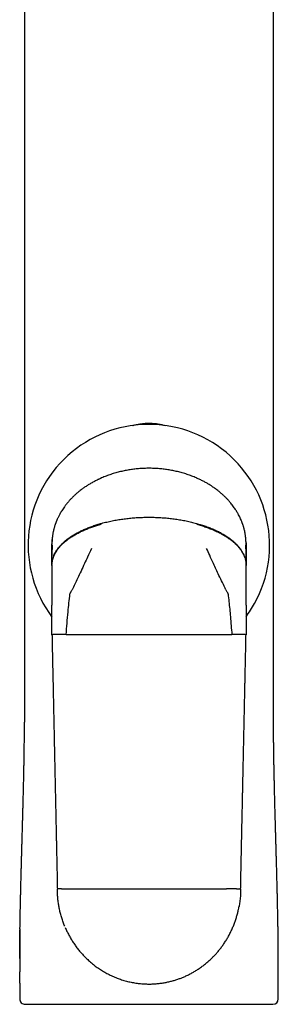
# Model space of a CAD drawing. Header units: millimetres. Extents: x 8 to 968, y 12 to 1099.
# Tile 53 of 73: x 336 to 360, y 916 to 1008. Entities that reach past the tile are written whole.
import ezdxf

# ---------------------------------------------------------------- set-up
doc = ezdxf.new("R2010")
doc.units = ezdxf.units.MM

msp = doc.modelspace()

# ---------------------------------------------------------------- linework, layer by layer
at = {"color": 7, "linetype": 'Continuous', "lineweight": 30}
for p, q in [((343.547, 965.309), (343.547, 965.308)), ((352.35, 965.31), (352.415, 965.28)), ((338.949, 959.209), (338.949, 959.206)), ((338.949, 959.204), (338.949, 959.209)), ((338.949, 959.204), (338.949, 959.206)), ((338.95, 959.13), (338.949, 959.204)), ((338.949, 958.064), (338.949, 959.112)), ((338.953, 959.355), (338.953, 959.362)), ((356.944, 959.362), (356.949, 959.209)), ((356.945, 959.358), (356.948, 959.244)), ((356.949, 959.204), (356.947, 959.126)), ((356.949, 959.206), (356.949, 959.209)), ((356.949, 959.206), (356.949, 959.204)), ((356.949, 959.112), (356.949, 958.064)), ((338.949, 957.235), (338.949, 958.064)), ((356.949, 958.064), (356.949, 957.235)), ((338.949, 957.235), (338.949, 957.198)), ((338.949, 957.198), (338.949, 956.078)), ((356.949, 957.198), (356.949, 957.235)), ((356.949, 956.078), (356.949, 957.198)), ((338.949, 956.078), (338.949, 955.246)), ((356.949, 955.246), (356.949, 956.078)), ((338.949, 955.246), (338.949, 953.753)), ((356.949, 953.753), (356.949, 955.246)), ((338.949, 953.753), (338.949, 953.503)), ((356.949, 953.503), (356.949, 953.753)), ((338.949, 950.765), (338.949, 953.503)), ((356.949, 953.503), (356.949, 950.765)), ((335.958, 921.242), (335.957, 920.737)), ((335.96, 921.596), (335.958, 921.25)), ((335.956, 918.427), (335.956, 916.979)), ((359.942, 916.979), (359.942, 918.46))]:
    msp.add_line(p, q, dxfattribs=at)
at = {"color": 7, "linetype": 'Continuous', "lineweight": 30, "flags": 128}
for points in [[(340.265, 950.781), (340.738, 950.782), (341.212, 950.783), (341.688, 950.784), (342.165, 950.785), (342.643, 950.786), (343.122, 950.786), (343.602, 950.787), (344.083, 950.787), (344.565, 950.788), (345.047, 950.788), (345.53, 950.789), (346.013, 950.789), (346.496, 950.789), (346.98, 950.789), (347.464, 950.789), (347.949, 950.789)], [(347.949, 950.789), (348.433, 950.789), (348.917, 950.789), (349.401, 950.789), (349.885, 950.789), (350.368, 950.789), (350.851, 950.788), (351.333, 950.788), (351.814, 950.787), (352.295, 950.787), (352.775, 950.786), (353.254, 950.786), (353.732, 950.785), (354.209, 950.784), (354.685, 950.783), (355.16, 950.782), (355.633, 950.781)]]:
    msp.add_lwpolyline(points, dxfattribs=at)
at = {"color": 7, "linetype": 'Continuous', "lineweight": 30}
for centre, radius, start, end in [((347.935, 959.079), 11.2, 331.05165, 216.64354), ((347.935, 959.079), 11.2, 323.58889, 331.05165), ((336.456, 916.979), 0.5, 179.99943, 270), ((359.442, 916.979), 0.5, 270, 0)]:
    msp.add_arc(centre, radius, start, end, dxfattribs=at)
for points, knots in [([(336.4, 1063.88), (336.4, 1063.663), (336.399, 1063.208), (336.398, 1062.52), (336.398, 1061.823), (336.398, 1061.144), (336.399, 1060.486), (336.399, 1059.827), (336.4, 1059.168), (336.4, 1058.512), (336.4, 1057.879), (336.4, 1057.27), (336.4, 1056.716), (336.4, 1056.213), (336.4, 1055.759), (336.399, 1055.317), (336.399, 1054.881), (336.399, 1054.448), (336.399, 1053.822), (336.399, 1053.005), (336.399, 1051.796), (336.399, 1050.393), (336.399, 1048.803), (336.399, 1047.228), (336.399, 1045.662), (336.399, 1039.963), (336.401, 1026.471), (336.402, 1002.916), (336.403, 981.409), (336.403, 967.706), (336.403, 964.079), (336.403, 962.558), (336.403, 961.055), (336.403, 959.751), (336.403, 958.644), (336.403, 957.913), (336.403, 957.368), (336.403, 957.003), (336.403, 956.623), (336.403, 956.219), (336.403, 955.79), (336.403, 955.336), (336.403, 954.86), (336.403, 954.361), (336.403, 953.839), (336.403, 953.295), (336.403, 952.729), (336.403, 952.14), (336.403, 951.529), (336.403, 950.895), (336.403, 950.239), (336.403, 949.56), (336.403, 948.859), (336.403, 948.156), (336.403, 947.453), (336.403, 946.751), (336.403, 946.03), (336.403, 945.29), (336.403, 944.771), (336.403, 944.499), (336.403, 944.48)], [0, 0, 0, 0, 0.005429, 0.011438, 0.017283, 0.022963, 0.028478, 0.03383, 0.039526, 0.045024, 0.050323, 0.055423, 0.060324, 0.064256, 0.06805, 0.071722, 0.075366, 0.078998, 0.082616, 0.091097, 0.099507, 0.113011, 0.126331, 0.139475, 0.152576, 0.165678, 0.282663, 0.491585, 0.757505, 0.82303, 0.835894, 0.84864, 0.861232, 0.87367, 0.881393, 0.889055, 0.892049, 0.895063, 0.898241, 0.9016, 0.905213, 0.909015, 0.913005, 0.917184, 0.92155, 0.926106, 0.930849, 0.935781, 0.940901, 0.946209, 0.951706, 0.957391, 0.963264, 0.969326, 0.975048, 0.980928, 0.986966, 0.993163, 0.999518, 1, 1, 1, 1]), ([(359.494, 944.48), (359.494, 944.525), (359.494, 944.848), (359.494, 945.441), (359.494, 946.251), (359.494, 947.038), (359.494, 947.802), (359.494, 948.544), (359.494, 949.262), (359.494, 949.968), (359.494, 950.66), (359.494, 951.339), (359.494, 951.992), (359.494, 952.621), (359.494, 953.224), (359.494, 953.802), (359.494, 954.354), (359.494, 954.882), (359.494, 955.384), (359.494, 955.862), (359.494, 956.314), (359.494, 956.712), (359.494, 957.062), (359.494, 957.37), (359.494, 957.674), (359.494, 957.978), (359.494, 958.283), (359.494, 958.987), (359.494, 960.095), (359.495, 961.614), (359.495, 963.152), (359.495, 964.705), (359.495, 970.402), (359.495, 983.896), (359.496, 1007.452), (359.497, 1028.957), (359.498, 1042.659), (359.499, 1046.291), (359.499, 1047.831), (359.499, 1049.383), (359.499, 1050.817), (359.498, 1052.135), (359.498, 1053.333), (359.498, 1054.295), (359.498, 1055.017), (359.498, 1055.5), (359.498, 1055.994), (359.498, 1056.503), (359.498, 1057.033), (359.498, 1057.583), (359.498, 1058.153), (359.498, 1058.743), (359.498, 1059.353), (359.498, 1059.983), (359.499, 1060.633), (359.499, 1061.29), (359.5, 1061.952), (359.5, 1062.62), (359.499, 1063.265), (359.498, 1063.686), (359.497, 1063.88)], [0, 0, 0, 0, 0.001138, 0.008114, 0.014899, 0.021491, 0.027891, 0.034099, 0.040114, 0.045938, 0.051833, 0.057516, 0.062989, 0.068251, 0.073302, 0.078142, 0.082772, 0.08719, 0.091397, 0.095394, 0.099179, 0.102754, 0.105415, 0.107964, 0.110503, 0.113049, 0.115602, 0.118162, 0.130724, 0.143445, 0.156326, 0.169366, 0.182471, 0.299479, 0.508415, 0.774312, 0.839822, 0.852689, 0.865557, 0.878526, 0.891672, 0.901604, 0.911635, 0.921766, 0.925773, 0.929795, 0.933897, 0.938166, 0.942603, 0.947208, 0.951981, 0.956922, 0.962031, 0.967307, 0.972751, 0.978363, 0.983808, 0.989403, 0.995147, 1, 1, 1, 1]), ([(346.446, 970.177), (346.474, 970.184), (346.578, 970.213), (346.756, 970.254), (346.988, 970.302), (347.226, 970.341), (347.47, 970.37), (347.711, 970.389), (347.87, 970.391), (347.949, 970.392)], [0, 0, 0, 0, 0.058196, 0.212621, 0.360109, 0.525085, 0.686775, 0.844967, 1, 1, 1, 1]), ([(347.949, 970.392), (348.047, 970.39), (348.247, 970.387), (348.549, 970.358), (348.846, 970.314), (349.092, 970.265), (349.285, 970.22), (349.395, 970.193), (349.454, 970.177), (349.463, 970.174)], [0, 0, 0, 0, 0.192549, 0.389985, 0.59295, 0.780211, 0.8796, 0.981899, 1, 1, 1, 1]), ([(347.949, 966.204), (347.806, 966.202), (347.518, 966.199), (347.083, 966.174), (346.643, 966.133), (346.198, 966.073), (345.751, 965.995), (345.303, 965.898), (344.857, 965.781), (344.414, 965.645), (343.976, 965.49), (343.69, 965.37), (343.547, 965.31)], [0, 0, 0, 0, 0.094667, 0.191014, 0.28889, 0.388121, 0.488516, 0.58986, 0.691925, 0.794469, 0.897244, 1, 1, 1, 1]), ([(352.35, 965.31), (352.207, 965.37), (351.921, 965.49), (351.483, 965.645), (351.04, 965.781), (350.594, 965.898), (350.146, 965.995), (349.699, 966.073), (349.255, 966.133), (348.814, 966.174), (348.379, 966.199), (348.091, 966.202), (347.949, 966.204)], [0, 0, 0, 0, 0.10278, 0.205574, 0.308129, 0.410192, 0.511523, 0.611902, 0.711121, 0.808989, 0.905334, 1, 1, 1, 1]), ([(343.547, 965.309), (343.435, 965.259), (343.214, 965.16), (342.896, 964.998), (342.594, 964.832), (342.309, 964.661), (342.042, 964.487), (341.776, 964.3), (341.513, 964.1), (341.257, 963.888), (341.024, 963.677), (340.811, 963.471), (340.612, 963.261), (340.427, 963.051), (340.257, 962.841), (340.106, 962.641), (339.975, 962.452), (339.86, 962.276), (339.762, 962.113), (339.677, 961.964), (339.604, 961.828), (339.542, 961.705), (339.49, 961.595), (339.445, 961.498), (339.408, 961.413), (339.376, 961.336), (339.35, 961.272), (339.329, 961.217), (339.311, 961.171), (339.295, 961.127), (339.278, 961.081), (339.259, 961.027), (339.237, 960.962), (339.211, 960.883), (339.183, 960.791), (339.153, 960.69), (339.125, 960.586), (339.099, 960.482), (339.076, 960.378), (339.053, 960.269), (339.032, 960.159), (339.015, 960.055), (339.003, 959.973), (338.994, 959.91), (338.989, 959.87), (338.986, 959.839), (338.983, 959.812), (338.978, 959.766), (338.971, 959.697), (338.966, 959.64), (338.964, 959.607)], [0, 0, 0, 0, 0.0478859, 0.0942204, 0.1389571, 0.1820622, 0.2235136, 0.2632994, 0.3088399, 0.3519897, 0.3927732, 0.4312259, 0.4673913, 0.5052411, 0.5403567, 0.5728144, 0.6026904, 0.6300588, 0.6545664, 0.6767864, 0.6967771, 0.7145915, 0.7305428, 0.7443315, 0.7560058, 0.7666061, 0.7768151, 0.78329, 0.7896006, 0.7957484, 0.8017346, 0.808709, 0.8177567, 0.8285376, 0.8412311, 0.8552987, 0.8693513, 0.8833143, 0.8971901, 0.9109796, 0.9268457, 0.940782, 0.9522598, 0.9593211, 0.9659543, 0.9682768, 0.9717903, 0.9767377, 0.9868117, 1, 1, 1, 1]), ([(343.241, 965.169), (343.264, 965.18), (343.365, 965.229), (343.468, 965.275), (343.547, 965.31)], [0, 0, 0, 0, 0.228526, 1, 1, 1, 1]), ([(356.934, 959.607), (356.932, 959.636), (356.928, 959.686), (356.921, 959.752), (356.916, 959.803), (356.911, 959.843), (356.907, 959.878), (356.9, 959.93), (356.89, 960.003), (356.871, 960.123), (356.844, 960.277), (356.807, 960.444), (356.769, 960.597), (356.734, 960.725), (356.702, 960.834), (356.675, 960.919), (356.654, 960.981), (356.637, 961.03), (356.621, 961.077), (356.597, 961.141), (356.566, 961.224), (356.528, 961.32), (356.475, 961.448), (356.404, 961.605), (356.311, 961.794), (356.221, 961.962), (356.135, 962.113), (356.053, 962.249), (355.959, 962.397), (355.852, 962.555), (355.731, 962.722), (355.596, 962.897), (355.445, 963.08), (355.276, 963.27), (355.088, 963.469), (354.877, 963.674), (354.643, 963.885), (354.387, 964.098), (354.105, 964.313), (353.822, 964.51), (353.542, 964.69), (353.267, 964.853), (352.977, 965.011), (352.67, 965.166), (352.458, 965.261), (352.35, 965.309)], [0, 0, 0, 0, 0.011644, 0.020697, 0.027105, 0.031983, 0.036693, 0.041236, 0.052622, 0.065468, 0.089095, 0.113452, 0.132404, 0.15043, 0.165422, 0.176678, 0.185128, 0.190835, 0.196853, 0.204655, 0.21742, 0.231107, 0.245161, 0.271189, 0.298442, 0.326953, 0.345581, 0.366198, 0.388861, 0.413622, 0.440535, 0.469116, 0.499883, 0.53289, 0.568191, 0.606544, 0.647378, 0.690733, 0.736638, 0.785109, 0.824993, 0.866449, 0.909457, 0.953988, 1, 1, 1, 1]), ([(338.949, 957.235), (338.95, 957.298), (338.953, 957.425), (338.98, 957.617), (339.022, 957.811), (339.083, 958.007), (339.164, 958.204), (339.263, 958.402), (339.387, 958.607), (339.538, 958.817), (339.718, 959.031), (339.922, 959.243), (340.151, 959.45), (340.403, 959.653), (340.679, 959.85), (340.978, 960.039), (341.297, 960.221), (341.637, 960.395), (341.993, 960.558), (342.363, 960.71), (342.746, 960.851), (343.141, 960.982), (343.411, 961.059), (343.547, 961.098)], [0, 0, 0, 0, 0.0318437, 0.0643504, 0.0976383, 0.1318293, 0.167046, 0.2034078, 0.2410264, 0.283977, 0.3286848, 0.3752391, 0.4237006, 0.4740993, 0.5264333, 0.5806685, 0.6367393, 0.6945504, 0.7539788, 0.8137775, 0.8748338, 0.9369711, 1, 1, 1, 1]), ([(338.949, 957.198), (338.95, 957.261), (338.954, 957.389), (338.981, 957.581), (339.025, 957.776), (339.088, 957.972), (339.169, 958.168), (339.27, 958.365), (339.394, 958.568), (339.544, 958.776), (339.724, 958.988), (339.929, 959.197), (340.158, 959.402), (340.41, 959.601), (340.686, 959.795), (340.982, 959.982), (341.299, 960.161), (341.636, 960.331), (341.987, 960.491), (342.353, 960.639), (342.729, 960.776), (343.117, 960.903), (343.381, 960.979), (343.514, 961.016)], [0, 0, 0, 0, 0.0323947, 0.0653939, 0.0991195, 0.1336935, 0.1692336, 0.2058497, 0.24364, 0.2866908, 0.3315068, 0.3781846, 0.4267722, 0.4772814, 0.5296879, 0.5839339, 0.6399323, 0.6975707, 0.7567032, 0.8160703, 0.8765374, 0.9379137, 1, 1, 1, 1]), ([(343.547, 961.098), (343.708, 961.14), (344.03, 961.225), (344.521, 961.332), (345.018, 961.425), (345.518, 961.501), (346.016, 961.562), (346.509, 961.609), (346.995, 961.64), (347.474, 961.66), (347.792, 961.662), (347.949, 961.663)], [0, 0, 0, 0, 0.11255, 0.226033, 0.339962, 0.453858, 0.567257, 0.677723, 0.786899, 0.894431, 1, 1, 1, 1]), ([(347.949, 961.663), (348.109, 961.662), (348.432, 961.66), (348.92, 961.64), (349.415, 961.607), (349.914, 961.559), (350.412, 961.497), (350.906, 961.42), (351.394, 961.328), (351.876, 961.223), (352.193, 961.139), (352.35, 961.098)], [0, 0, 0, 0, 0.1075077, 0.2170437, 0.3282715, 0.4408159, 0.5542657, 0.6661443, 0.7780304, 0.8894693, 1, 1, 1, 1]), ([(352.35, 961.098), (352.497, 961.056), (352.788, 960.972), (353.213, 960.829), (353.624, 960.675), (354.017, 960.509), (354.39, 960.331), (354.735, 960.147), (355.052, 959.958), (355.341, 959.765), (355.607, 959.565), (355.849, 959.361), (356.067, 959.151), (356.261, 958.938), (356.43, 958.723), (356.574, 958.506), (356.694, 958.288), (356.79, 958.072), (356.863, 957.859), (356.913, 957.649), (356.943, 957.441), (356.947, 957.303), (356.949, 957.235)], [0, 0, 0, 0, 0.068029, 0.135, 0.200676, 0.26484, 0.327295, 0.387877, 0.44316, 0.496575, 0.54807, 0.597625, 0.645252, 0.690994, 0.734925, 0.777146, 0.817781, 0.856972, 0.894209, 0.930357, 0.965571, 1, 1, 1, 1]), ([(352.383, 961.016), (352.527, 960.976), (352.812, 960.894), (353.229, 960.755), (353.633, 960.605), (354.02, 960.443), (354.39, 960.269), (354.732, 960.088), (355.047, 959.901), (355.334, 959.711), (355.6, 959.515), (355.842, 959.313), (356.061, 959.107), (356.255, 958.896), (356.423, 958.683), (356.567, 958.468), (356.688, 958.252), (356.785, 958.037), (356.859, 957.823), (356.911, 957.613), (356.943, 957.404), (356.947, 957.266), (356.949, 957.198)], [0, 0, 0, 0, 0.0670188, 0.1331908, 0.1982662, 0.2620077, 0.3241971, 0.3846411, 0.4398898, 0.4933454, 0.5449324, 0.5946072, 0.642361, 0.6882213, 0.7322522, 0.7746039, 0.8154777, 0.8549976, 0.8926308, 0.9292401, 0.9649785, 1, 1, 1, 1]), ([(338.951, 959.356), (338.95, 959.328), (338.949, 959.278), (338.949, 959.23), (338.949, 959.208)], [0, 0, 0, 0, 0.557233, 1, 1, 1, 1]), ([(338.95, 959.135), (338.95, 959.135), (338.95, 959.135), (338.951, 959.118), (338.952, 959.087), (338.953, 959.044), (338.953, 958.99), (338.953, 958.915), (338.953, 958.816), (338.952, 958.687), (338.951, 958.546), (338.95, 958.393), (338.949, 958.232), (338.949, 958.12), (338.949, 958.064)], [0, 0, 0, 0, 0.051806, 0.123461, 0.193434, 0.262158, 0.330003, 0.397271, 0.497574, 0.59769, 0.697928, 0.798411, 0.899131, 1, 1, 1, 1]), ([(338.964, 959.608), (338.962, 959.588), (338.96, 959.552), (338.957, 959.508), (338.955, 959.47), (338.954, 959.436), (338.952, 959.403), (338.951, 959.376), (338.951, 959.363), (338.951, 959.361), (338.951, 959.361), (338.951, 959.361)], [0, 0, 0, 0, 0.150651, 0.271549, 0.374022, 0.511087, 0.640492, 0.760253, 0.870842, 0.979116, 1, 1, 1, 1]), ([(338.952, 959.359), (338.952, 959.374), (338.953, 959.455), (338.957, 959.539), (338.964, 959.607), (338.964, 959.609)], [0, 0, 0, 0, 0.180014, 0.977994, 1, 1, 1, 1]), ([(356.946, 959.362), (356.946, 959.366), (356.946, 959.374), (356.946, 959.391), (356.945, 959.407), (356.944, 959.436), (356.942, 959.482), (356.938, 959.545), (356.935, 959.585), (356.934, 959.607)], [0, 0, 0, 0, 0.189235, 0.335953, 0.441134, 0.521617, 0.648564, 0.806923, 1, 1, 1, 1]), ([(356.949, 958.064), (356.949, 958.12), (356.949, 958.232), (356.948, 958.393), (356.947, 958.546), (356.946, 958.687), (356.945, 958.816), (356.944, 958.915), (356.944, 958.99), (356.945, 959.044), (356.945, 959.087), (356.946, 959.118), (356.947, 959.135), (356.948, 959.135), (356.948, 959.135)], [0, 0, 0, 0, 0.100869, 0.201589, 0.302072, 0.40231, 0.502426, 0.602729, 0.669997, 0.737842, 0.806566, 0.876539, 0.948194, 1, 1, 1, 1]), ([(356.949, 959.208), (356.949, 959.229), (356.949, 959.278), (356.947, 959.328), (356.947, 959.356)], [0, 0, 0, 0, 0.445086, 1, 1, 1, 1]), ([(342.605, 958.758), (342.485, 958.495), (342.273, 958.03), (342.06, 957.566), (341.967, 957.364)], [0, 0, 0, 0, 0.5657741, 1, 1, 1, 1]), ([(353.93, 957.364), (353.812, 957.621), (353.599, 958.086), (353.387, 958.551), (353.292, 958.758)], [0, 0, 0, 0, 0.554258, 1, 1, 1, 1]), ([(341.967, 957.364), (341.86, 957.131), (341.646, 956.669), (341.344, 956.032), (341.064, 955.453), (340.893, 955.102), (340.808, 954.928)], [0, 0, 0, 0, 0.285391, 0.566308, 0.784253, 1, 1, 1, 1]), ([(355.089, 954.928), (354.981, 955.15), (354.762, 955.597), (354.461, 956.226), (354.183, 956.816), (354.015, 957.181), (353.93, 957.364)], [0, 0, 0, 0, 0.27496, 0.553582, 0.775368, 1, 1, 1, 1]), ([(340.265, 950.781), (340.292, 951.131), (340.348, 951.832), (340.434, 952.81), (340.522, 953.712), (340.584, 954.262), (340.615, 954.535)], [0, 0, 0, 0, 0.278828, 0.559967, 0.780782, 1, 1, 1, 1]), ([(340.615, 954.535), (340.62, 954.562), (340.631, 954.616), (340.679, 954.684), (340.725, 954.758), (340.765, 954.841), (340.794, 954.899), (340.808, 954.928)], [0, 0, 0, 0, 0.182398, 0.370964, 0.560891, 0.780534, 1, 1, 1, 1]), ([(355.089, 954.928), (355.107, 954.891), (355.143, 954.817), (355.19, 954.724), (355.241, 954.656), (355.271, 954.598), (355.278, 954.556), (355.282, 954.535)], [0, 0, 0, 0, 0.279156, 0.5603401, 0.711116, 0.8565617, 1, 1, 1, 1]), ([(355.282, 954.535), (355.309, 954.303), (355.362, 953.838), (355.432, 953.136), (355.5, 952.391), (355.568, 951.606), (355.611, 951.056), (355.633, 950.781)], [0, 0, 0, 0, 0.185902, 0.372946, 0.560808, 0.781112, 1, 1, 1, 1]), ([(339.318, 950.776), (339.279, 950.775), (339.2, 950.774), (339.108, 950.772), (339.035, 950.771), (338.985, 950.769), (338.954, 950.767), (338.951, 950.766), (338.949, 950.765)], [0, 0, 0, 0, 0.171203, 0.342239, 0.511827, 0.67872, 0.841776, 1, 1, 1, 1]), ([(338.949, 950.765), (338.954, 950.53), (338.964, 950.066), (338.978, 949.381), (338.992, 948.715), (339.006, 948.07), (339.02, 947.448), (339.032, 946.849), (339.045, 946.273), (339.056, 945.716), (339.068, 945.176), (339.079, 944.651), (339.09, 944.143), (339.1, 943.655), (339.11, 943.186), (339.12, 942.738), (339.129, 942.31), (339.138, 941.902), (339.146, 941.514), (339.154, 941.146), (339.161, 940.799), (339.168, 940.471), (339.175, 940.158), (339.181, 939.855), (339.189, 939.476), (339.199, 939.023), (339.21, 938.498), (339.221, 937.967), (339.232, 937.432), (339.244, 936.894), (339.255, 936.366), (339.266, 935.844), (339.277, 935.323), (339.288, 934.802), (339.297, 934.398), (339.303, 934.11), (339.306, 933.932), (339.311, 933.742), (339.315, 933.535), (339.32, 933.311), (339.325, 933.054), (339.331, 932.762), (339.338, 932.432), (339.346, 932.078), (339.354, 931.698), (339.362, 931.291), (339.371, 930.858), (339.381, 930.399), (339.391, 929.916), (339.402, 929.412), (339.413, 928.886), (339.424, 928.339), (339.436, 927.769), (339.445, 927.381), (339.449, 927.183)], [0, 0, 0, 0, 0.029921, 0.058995, 0.087221, 0.114601, 0.141134, 0.166369, 0.190786, 0.214387, 0.23717, 0.259576, 0.281131, 0.301835, 0.321688, 0.340691, 0.358842, 0.376143, 0.392593, 0.408192, 0.42294, 0.436837, 0.449928, 0.462721, 0.475361, 0.498136, 0.520395, 0.542139, 0.565603, 0.588436, 0.61067, 0.632756, 0.654843, 0.67693, 0.699016, 0.706231, 0.713592, 0.72163, 0.730396, 0.73989, 0.750111, 0.763091, 0.777081, 0.792082, 0.808094, 0.825435, 0.843823, 0.863259, 0.883743, 0.905274, 0.92744, 0.950616, 0.974803, 1, 1, 1, 1]), ([(340.265, 950.781), (340.207, 950.781), (340.089, 950.781), (339.918, 950.78), (339.751, 950.779), (339.593, 950.778), (339.445, 950.777), (339.361, 950.776), (339.318, 950.776)], [0, 0, 0, 0, 0.155006, 0.315573, 0.481162, 0.651058, 0.824361, 1, 1, 1, 1]), ([(356.579, 950.776), (356.537, 950.776), (356.452, 950.777), (356.304, 950.778), (356.146, 950.779), (355.979, 950.78), (355.808, 950.781), (355.691, 950.781), (355.633, 950.781)], [0, 0, 0, 0, 0.175639, 0.348942, 0.518838, 0.684427, 0.844994, 1, 1, 1, 1]), ([(356.449, 927.183), (356.454, 927.418), (356.463, 927.882), (356.478, 928.567), (356.492, 929.233), (356.505, 929.879), (356.518, 930.501), (356.531, 931.1), (356.543, 931.676), (356.555, 932.232), (356.566, 932.773), (356.577, 933.298), (356.588, 933.806), (356.599, 934.294), (356.608, 934.763), (356.618, 935.211), (356.627, 935.639), (356.636, 936.047), (356.644, 936.435), (356.652, 936.803), (356.659, 937.151), (356.666, 937.479), (356.673, 937.791), (356.679, 938.094), (356.687, 938.473), (356.697, 938.927), (356.708, 939.452), (356.719, 939.982), (356.73, 940.517), (356.742, 941.055), (356.753, 941.583), (356.764, 942.105), (356.775, 942.626), (356.786, 943.147), (356.795, 943.551), (356.801, 943.839), (356.805, 944.017), (356.809, 944.207), (356.813, 944.414), (356.818, 944.638), (356.823, 944.895), (356.83, 945.187), (356.837, 945.517), (356.844, 945.871), (356.852, 946.251), (356.861, 946.657), (356.87, 947.091), (356.88, 947.549), (356.89, 948.032), (356.901, 948.537), (356.912, 949.062), (356.924, 949.609), (356.936, 950.179), (356.944, 950.567), (356.949, 950.765)], [0, 0, 0, 0, 0.029921, 0.058994, 0.087221, 0.114601, 0.141134, 0.166368, 0.190786, 0.214386, 0.237169, 0.259575, 0.28113, 0.301834, 0.321687, 0.34069, 0.358841, 0.376142, 0.392592, 0.40819, 0.422938, 0.436835, 0.449926, 0.46272, 0.47536, 0.498135, 0.520394, 0.542137, 0.565602, 0.588435, 0.610668, 0.632755, 0.654842, 0.676928, 0.699015, 0.70623, 0.71359, 0.721629, 0.730395, 0.739889, 0.75011, 0.76309, 0.77708, 0.792082, 0.808093, 0.825434, 0.843823, 0.863259, 0.883742, 0.905273, 0.927439, 0.950616, 0.974803, 1, 1, 1, 1]), ([(356.949, 950.765), (356.947, 950.766), (356.943, 950.767), (356.913, 950.769), (356.862, 950.771), (356.79, 950.772), (356.697, 950.774), (356.619, 950.775), (356.579, 950.776)], [0, 0, 0, 0, 0.158224, 0.32128, 0.488173, 0.657761, 0.828797, 1, 1, 1, 1]), ([(336.403, 944.48), (336.403, 944.291), (336.403, 943.855), (336.403, 943.247), (336.401, 942.828), (336.401, 942.656)], [0, 0, 0, 0, 0.310722, 0.716941, 1, 1, 1, 1]), ([(359.512, 940.701), (359.51, 940.821), (359.506, 941.17), (359.501, 941.746), (359.497, 942.43), (359.495, 943.112), (359.494, 943.797), (359.494, 944.255), (359.494, 944.484)], [0, 0, 0, 0, 0.095785, 0.278277, 0.457834, 0.63786, 0.818521, 1, 1, 1, 1]), ([(335.981, 923.484), (335.981, 923.492), (335.982, 923.556), (335.984, 923.684), (335.986, 923.821), (335.988, 923.918), (335.989, 923.97), (335.99, 924.023), (335.991, 924.078), (335.992, 924.134), (335.992, 924.188), (335.994, 924.291), (335.998, 924.506), (336.005, 924.833), (336.012, 925.181), (336.018, 925.483), (336.023, 925.739), (336.029, 925.986), (336.034, 926.23), (336.04, 926.471), (336.046, 926.712), (336.051, 926.95), (336.057, 927.184), (336.063, 927.413), (336.069, 927.64), (336.075, 927.882), (336.081, 928.114), (336.086, 928.331), (336.092, 928.531), (336.097, 928.739), (336.103, 928.943), (336.108, 929.137), (336.113, 929.314), (336.117, 929.48), (336.122, 929.657), (336.127, 929.84), (336.132, 930.025), (336.136, 930.156), (336.139, 930.255), (336.141, 930.331), (336.143, 930.423), (336.146, 930.518), (336.149, 930.613), (336.151, 930.707), (336.155, 930.827), (336.159, 930.972), (336.164, 931.141), (336.168, 931.311), (336.173, 931.481), (336.178, 931.652), (336.183, 931.822), (336.19, 932.096), (336.201, 932.467), (336.214, 932.931), (336.226, 933.378), (336.238, 933.794), (336.248, 934.179), (336.256, 934.451), (336.26, 934.63), (336.263, 934.717), (336.265, 934.797), (336.267, 934.871), (336.269, 934.945), (336.271, 935.044), (336.275, 935.17), (336.279, 935.327), (336.283, 935.502), (336.288, 935.694), (336.293, 935.888), (336.298, 936.08), (336.302, 936.264), (336.307, 936.448), (336.311, 936.626), (336.316, 936.831), (336.321, 937.061), (336.327, 937.311), (336.331, 937.519), (336.335, 937.689), (336.337, 937.793), (336.339, 937.86), (336.339, 937.894), (336.34, 937.927), (336.341, 937.959), (336.341, 937.991), (336.342, 938.037), (336.344, 938.106), (336.346, 938.204), (336.348, 938.323), (336.351, 938.462), (336.354, 938.621), (336.357, 938.801), (336.36, 938.991), (336.364, 939.189), (336.366, 939.339), (336.368, 939.445), (336.369, 939.503), (336.37, 939.561), (336.371, 939.621), (336.372, 939.678), (336.374, 939.792), (336.376, 939.958), (336.38, 940.211), (336.383, 940.484), (336.387, 940.771), (336.389, 941.002), (336.391, 941.182), (336.392, 941.319), (336.393, 941.461), (336.395, 941.61), (336.396, 941.77), (336.397, 941.94), (336.398, 942.121), (336.399, 942.3), (336.4, 942.466), (336.4, 942.583), (336.401, 942.644), (336.401, 942.656)], [0, 0, 0, 0, 0.001234, 0.009924, 0.019617, 0.022212, 0.02487, 0.027592, 0.030377, 0.033225, 0.036137, 0.038737, 0.04898, 0.069287, 0.08896, 0.102625, 0.11597, 0.128373, 0.140892, 0.1538, 0.165873, 0.17827, 0.19099, 0.202362, 0.213958, 0.226592, 0.240264, 0.250267, 0.260762, 0.271749, 0.282998, 0.292917, 0.302247, 0.310989, 0.319141, 0.330218, 0.33998, 0.348426, 0.350974, 0.355563, 0.360553, 0.365548, 0.370547, 0.375551, 0.380559, 0.389514, 0.398483, 0.407465, 0.416462, 0.425473, 0.434498, 0.443536, 0.468915, 0.493465, 0.517182, 0.540064, 0.559508, 0.578302, 0.583117, 0.587887, 0.592151, 0.595683, 0.59961, 0.603933, 0.6113, 0.619589, 0.628801, 0.638935, 0.64999, 0.659321, 0.669221, 0.679067, 0.688333, 0.697245, 0.711314, 0.724404, 0.736514, 0.743971, 0.751002, 0.752773, 0.754515, 0.756228, 0.757912, 0.759566, 0.761191, 0.765235, 0.77034, 0.776506, 0.783732, 0.792019, 0.801365, 0.81177, 0.821594, 0.832206, 0.835115, 0.838079, 0.841096, 0.844168, 0.847293, 0.85, 0.861825, 0.873098, 0.889128, 0.903895, 0.917397, 0.924763, 0.931569, 0.938484, 0.946596, 0.954419, 0.963106, 0.972678, 0.98213, 0.990624, 0.998157, 1, 1, 1, 1]), ([(359.916, 923.489), (359.916, 923.492), (359.916, 923.544), (359.914, 923.65), (359.911, 923.811), (359.908, 923.983), (359.906, 924.153), (359.903, 924.312), (359.899, 924.504), (359.895, 924.732), (359.89, 924.997), (359.884, 925.255), (359.879, 925.505), (359.874, 925.749), (359.868, 925.99), (359.863, 926.234), (359.856, 926.536), (359.847, 926.898), (359.837, 927.322), (359.826, 927.761), (359.817, 928.092), (359.811, 928.311), (359.809, 928.413), (359.806, 928.517), (359.803, 928.62), (359.8, 928.725), (359.798, 928.828), (359.795, 928.92), (359.792, 929.052), (359.787, 929.231), (359.78, 929.488), (359.772, 929.775), (359.763, 930.095), (359.754, 930.436), (359.744, 930.796), (359.733, 931.177), (359.722, 931.578), (359.713, 931.864), (359.709, 932.028), (359.708, 932.063), (359.707, 932.099), (359.706, 932.135), (359.705, 932.171), (359.704, 932.208), (359.701, 932.302), (359.697, 932.448), (359.691, 932.649), (359.685, 932.864), (359.679, 933.1), (359.672, 933.353), (359.66, 933.777), (359.648, 934.225), (359.638, 934.606), (359.634, 934.746), (359.633, 934.778), (359.633, 934.798), (359.632, 934.813), (359.631, 934.838), (359.63, 934.875), (359.629, 934.933), (359.627, 935.012), (359.624, 935.114), (359.621, 935.235), (359.617, 935.374), (359.613, 935.532), (359.609, 935.708), (359.604, 935.903), (359.599, 936.117), (359.595, 936.283), (359.592, 936.395), (359.591, 936.446), (359.589, 936.497), (359.588, 936.548), (359.587, 936.598), (359.586, 936.647), (359.583, 936.766), (359.579, 936.943), (359.574, 937.172), (359.569, 937.391), (359.564, 937.608), (359.56, 937.821), (359.557, 937.957), (359.555, 938.022), (359.555, 938.022), (359.555, 938.022), (359.555, 938.022), (359.555, 938.023), (359.555, 938.023), (359.555, 938.025), (359.555, 938.027), (359.555, 938.031), (359.555, 938.041), (359.555, 938.068), (359.554, 938.119), (359.552, 938.197), (359.55, 938.298), (359.547, 938.422), (359.545, 938.569), (359.542, 938.738), (359.538, 938.923), (359.535, 939.121), (359.531, 939.331), (359.527, 939.559), (359.524, 939.807), (359.52, 940.071), (359.516, 940.352), (359.513, 940.563), (359.512, 940.682), (359.512, 940.702)], [0, 0, 0, 0, 0.000429, 0.008963, 0.018104, 0.027851, 0.038203, 0.047186, 0.055041, 0.070946, 0.086105, 0.10052, 0.11514, 0.128911, 0.142529, 0.156572, 0.170968, 0.194604, 0.219143, 0.244588, 0.270942, 0.276863, 0.282828, 0.288836, 0.294889, 0.300986, 0.307128, 0.31299, 0.317027, 0.330305, 0.344479, 0.362038, 0.380801, 0.400769, 0.421943, 0.444323, 0.467908, 0.492699, 0.494759, 0.496837, 0.498933, 0.501048, 0.50318, 0.505331, 0.5075, 0.519753, 0.531157, 0.542999, 0.557667, 0.572896, 0.587789, 0.632386, 0.651969, 0.655045, 0.656971, 0.657657, 0.658548, 0.659642, 0.662011, 0.664987, 0.669902, 0.675897, 0.682973, 0.69113, 0.700367, 0.710685, 0.722084, 0.734564, 0.748124, 0.751159, 0.754163, 0.757138, 0.760082, 0.762996, 0.76588, 0.768734, 0.783894, 0.79666, 0.808702, 0.822092, 0.834454, 0.845789, 0.845793, 0.845796, 0.845802, 0.845812, 0.845829, 0.845862, 0.845921, 0.846033, 0.846254, 0.846708, 0.847719, 0.850957, 0.855504, 0.86136, 0.868525, 0.876999, 0.886783, 0.897875, 0.908926, 0.921027, 0.934178, 0.948379, 0.96363, 0.979629, 0.996641, 1, 1, 1, 1]), ([(339.818, 927.193), (339.779, 927.193), (339.7, 927.192), (339.608, 927.19), (339.535, 927.188), (339.485, 927.186), (339.454, 927.185), (339.451, 927.183), (339.449, 927.183)], [0, 0, 0, 0, 0.171203, 0.342239, 0.511827, 0.67872, 0.841776, 1, 1, 1, 1]), ([(340.129, 923.726), (340.078, 923.853), (339.977, 924.108), (339.848, 924.499), (339.737, 924.894), (339.644, 925.288), (339.57, 925.679), (339.515, 926.064), (339.476, 926.443), (339.453, 926.816), (339.45, 927.061), (339.449, 927.183)], [0, 0, 0, 0, 0.11589, 0.231937, 0.348339, 0.46262, 0.574704, 0.684529, 0.792044, 0.89721, 1, 1, 1, 1]), ([(339.818, 927.193), (339.861, 927.194), (339.945, 927.195), (340.093, 927.196), (340.251, 927.197), (340.418, 927.198), (340.589, 927.198), (340.707, 927.199), (340.765, 927.199)], [0, 0, 0, 0, 0.175639, 0.348942, 0.518838, 0.684427, 0.844994, 1, 1, 1, 1]), ([(340.765, 927.199), (341.028, 927.199), (341.556, 927.201), (342.353, 927.202), (343.155, 927.203), (343.959, 927.204), (344.762, 927.205), (345.561, 927.206), (346.357, 927.206), (347.153, 927.207), (347.683, 927.207), (347.949, 927.207)], [0, 0, 0, 0, 0.112025, 0.224105, 0.336215, 0.448327, 0.560413, 0.670448, 0.780408, 0.890267, 1, 1, 1, 1]), ([(347.949, 927.207), (348.219, 927.207), (348.759, 927.207), (349.57, 927.206), (350.38, 927.206), (351.189, 927.205), (351.991, 927.204), (352.786, 927.203), (353.572, 927.202), (354.355, 927.201), (354.874, 927.199), (355.133, 927.199)], [0, 0, 0, 0, 0.11173, 0.223589, 0.335552, 0.447591, 0.55968, 0.669791, 0.779898, 0.889976, 1, 1, 1, 1]), ([(356.079, 927.193), (356.037, 927.194), (355.952, 927.195), (355.804, 927.196), (355.646, 927.197), (355.479, 927.198), (355.308, 927.198), (355.19, 927.199), (355.133, 927.199)], [0, 0, 0, 0, 0.175639, 0.348942, 0.518838, 0.684427, 0.844994, 1, 1, 1, 1]), ([(356.079, 927.193), (356.119, 927.193), (356.197, 927.192), (356.29, 927.19), (356.362, 927.188), (356.413, 927.186), (356.443, 927.185), (356.447, 927.183), (356.449, 927.183)], [0, 0, 0, 0, 0.171203, 0.342239, 0.511827, 0.67872, 0.841776, 1, 1, 1, 1]), ([(356.449, 927.183), (356.446, 927.023), (356.442, 926.704), (356.402, 926.227), (356.354, 925.839), (356.311, 925.612), (356.297, 925.541)], [0, 0, 0, 0, 0.290176, 0.579863, 0.868579, 1, 1, 1, 1]), ([(340.179, 923.61), (340.205, 923.547), (340.282, 923.365), (340.426, 923.07), (340.611, 922.723), (340.813, 922.384), (341.03, 922.053), (341.262, 921.731), (341.51, 921.418), (341.787, 921.101), (342.092, 920.783), (342.429, 920.468), (342.784, 920.171), (343.154, 919.893), (343.539, 919.635), (343.937, 919.4), (344.347, 919.187), (344.766, 918.997), (345.194, 918.832), (345.627, 918.691), (346.065, 918.575), (346.505, 918.484), (346.944, 918.418), (347.382, 918.376), (347.815, 918.357), (348.229, 918.362), (348.62, 918.385), (348.99, 918.424), (349.351, 918.478), (349.703, 918.547), (350.043, 918.63), (350.372, 918.724), (350.688, 918.829), (350.994, 918.944), (351.304, 919.074), (351.615, 919.22), (351.926, 919.383), (352.228, 919.557), (352.523, 919.744), (352.817, 919.948), (353.111, 920.17), (353.403, 920.412), (353.672, 920.656), (353.918, 920.9), (354.144, 921.139), (354.365, 921.393), (354.582, 921.662), (354.792, 921.946), (354.996, 922.245), (355.19, 922.558), (355.374, 922.884), (355.546, 923.22), (355.703, 923.563), (355.845, 923.91), (355.971, 924.26), (356.081, 924.607), (356.174, 924.95), (356.242, 925.245), (356.282, 925.441), (356.297, 925.525), (356.3, 925.541)], [0, 0, 0, 0, 0.009313, 0.027058, 0.045011, 0.063153, 0.08114, 0.099274, 0.117537, 0.13591, 0.156895, 0.177965, 0.199092, 0.220247, 0.241407, 0.262547, 0.283641, 0.304666, 0.3256, 0.34642, 0.367104, 0.38762, 0.407935, 0.428017, 0.447839, 0.467373, 0.484612, 0.501583, 0.518274, 0.53467, 0.55076, 0.566264, 0.581481, 0.596422, 0.611096, 0.62746, 0.643506, 0.659253, 0.675133, 0.691465, 0.708272, 0.725578, 0.743406, 0.758059, 0.773073, 0.788458, 0.804224, 0.820381, 0.83693, 0.853808, 0.87092, 0.888166, 0.905441, 0.922635, 0.939633, 0.956321, 0.972583, 0.988301, 0.997798, 1, 1, 1, 1]), ([(335.981, 923.484), (335.981, 923.48), (335.98, 923.448), (335.979, 923.382), (335.978, 923.28), (335.976, 923.159), (335.974, 923.02), (335.972, 922.854), (335.97, 922.659), (335.967, 922.435), (335.965, 922.187), (335.963, 921.915), (335.961, 921.62), (335.959, 921.307), (335.957, 920.977), (335.957, 920.633), (335.956, 920.267), (335.956, 919.88), (335.956, 919.615), (335.956, 919.479)], [0, 0, 0, 0, 0.003051, 0.023908, 0.049478, 0.079763, 0.114763, 0.154481, 0.20457, 0.260585, 0.32253, 0.39041, 0.464228, 0.543985, 0.624623, 0.710541, 0.801745, 0.898234, 1, 1, 1, 1]), ([(359.941, 919.479), (359.941, 919.623), (359.941, 919.903), (359.941, 920.312), (359.941, 920.696), (359.94, 921.057), (359.938, 921.394), (359.936, 921.701), (359.934, 921.981), (359.932, 922.232), (359.93, 922.463), (359.928, 922.672), (359.925, 922.858), (359.923, 923.02), (359.921, 923.159), (359.92, 923.28), (359.918, 923.382), (359.917, 923.45), (359.917, 923.484), (359.916, 923.489)], [0, 0, 0, 0, 0.107615, 0.209301, 0.30505, 0.394862, 0.478744, 0.556696, 0.624761, 0.687556, 0.745083, 0.797345, 0.844347, 0.88401, 0.918961, 0.949204, 0.974739, 0.995568, 1, 1, 1, 1]), ([(335.956, 920.737), (335.956, 920.742), (335.956, 920.773), (335.957, 920.843), (335.957, 920.944), (335.957, 921.065), (335.958, 921.193), (335.958, 921.334), (335.959, 921.482), (335.96, 921.673), (335.962, 921.913), (335.964, 922.121), (335.965, 922.258), (335.966, 922.318), (335.966, 922.378), (335.967, 922.44), (335.968, 922.502), (335.968, 922.564), (335.969, 922.622), (335.97, 922.685), (335.971, 922.753), (335.972, 922.831), (335.973, 922.91), (335.974, 922.989), (335.975, 923.067), (335.976, 923.147), (335.977, 923.243), (335.978, 923.322), (335.979, 923.374), (335.979, 923.383)], [0, 0, 0, 0, 0.006694, 0.034023, 0.07958, 0.120979, 0.171315, 0.224799, 0.280673, 0.338937, 0.442191, 0.552169, 0.574561, 0.597212, 0.620121, 0.643289, 0.666716, 0.690401, 0.714345, 0.731991, 0.76176, 0.791509, 0.82124, 0.850951, 0.880643, 0.910316, 0.940823, 0.990286, 1, 1, 1, 1]), ([(335.956, 918.427), (335.956, 918.572), (335.956, 918.922), (335.956, 919.273), (335.956, 919.479)], [0, 0, 0, 0, 0.412483, 1, 1, 1, 1]), ([(359.942, 918.46), (359.942, 918.53), (359.942, 918.87), (359.942, 919.21), (359.942, 919.479)], [0, 0, 0, 0, 0.207804, 1, 1, 1, 1]), ([(359.942, 916.979), (359.942, 917.266), (359.942, 917.644), (359.942, 918.023), (359.942, 918.116)], [0, 0, 0, 0, 0.755802, 1, 1, 1, 1]), ([(336.456, 916.479), (336.457, 916.479), (336.458, 916.479), (336.47, 916.479), (336.477, 916.479)], [0, 0, 0, 0, 0.482852, 1, 1, 1, 1]), ([(336.477, 916.479), (336.487, 916.479), (336.507, 916.479), (336.552, 916.479), (336.609, 916.479), (336.679, 916.479), (336.762, 916.479), (336.851, 916.479), (336.945, 916.479), (337.041, 916.479), (337.144, 916.479), (337.255, 916.479), (337.374, 916.479), (337.526, 916.479), (337.717, 916.479), (337.953, 916.479), (338.207, 916.479), (338.482, 916.479), (338.774, 916.479), (339.083, 916.479), (339.407, 916.479), (339.748, 916.479), (340.106, 916.479), (340.481, 916.479), (340.873, 916.479), (341.278, 916.479), (341.695, 916.479), (342.073, 916.479), (342.407, 916.479), (342.694, 916.479), (342.984, 916.479), (343.279, 916.479), (343.578, 916.479), (343.903, 916.479), (344.256, 916.479), (344.635, 916.479), (345.018, 916.479), (345.405, 916.479), (345.791, 916.479), (346.195, 916.479), (346.616, 916.479), (347.059, 916.479), (347.503, 916.479), (347.8, 916.479), (347.949, 916.479)], [0, 0, 0, 0, 0.021909, 0.04378, 0.065637, 0.087504, 0.109404, 0.132098, 0.150232, 0.168347, 0.186457, 0.204574, 0.222714, 0.240888, 0.269659, 0.298371, 0.327075, 0.355827, 0.38493, 0.413694, 0.442424, 0.471175, 0.5, 0.529327, 0.558591, 0.587847, 0.617152, 0.646215, 0.665035, 0.683834, 0.702626, 0.721427, 0.740252, 0.759116, 0.782221, 0.805285, 0.828333, 0.851395, 0.874497, 0.896853, 0.922639, 0.9484, 0.974174, 1, 1, 1, 1]), ([(347.949, 916.479), (348.075, 916.479), (348.327, 916.479), (348.704, 916.479), (349.08, 916.479), (349.455, 916.479), (349.833, 916.479), (350.188, 916.479), (350.52, 916.479), (350.824, 916.479), (351.125, 916.479), (351.425, 916.479), (351.722, 916.479), (352.074, 916.479), (352.478, 916.479), (352.93, 916.479), (353.372, 916.479), (353.806, 916.479), (354.229, 916.479), (354.641, 916.479), (355.038, 916.479), (355.423, 916.479), (355.796, 916.479), (356.156, 916.479), (356.502, 916.479), (356.832, 916.479), (357.144, 916.479), (357.403, 916.479), (357.615, 916.479), (357.787, 916.479), (357.951, 916.479), (358.108, 916.479), (358.256, 916.479), (358.407, 916.479), (358.557, 916.479), (358.705, 916.479), (358.839, 916.479), (358.961, 916.479), (359.068, 916.479), (359.166, 916.479), (359.253, 916.479), (359.327, 916.479), (359.384, 916.479), (359.409, 916.479), (359.421, 916.479)], [0, 0, 0, 0, 0.021909, 0.04378, 0.065637, 0.087504, 0.109404, 0.132098, 0.150232, 0.168347, 0.186457, 0.204574, 0.222714, 0.240888, 0.269659, 0.298371, 0.327075, 0.355827, 0.38493, 0.413694, 0.442424, 0.471175, 0.5, 0.529327, 0.558591, 0.587847, 0.617152, 0.646215, 0.665035, 0.683834, 0.702626, 0.721427, 0.740252, 0.759116, 0.782221, 0.805285, 0.828333, 0.851395, 0.874497, 0.896853, 0.922639, 0.9484, 0.974174, 1, 1, 1, 1]), ([(359.421, 916.479), (359.427, 916.479), (359.439, 916.479), (359.441, 916.479), (359.441, 916.479)], [0, 0, 0, 0, 0.517361, 1, 1, 1, 1])]:
    msp.add_open_spline(points, degree=3, knots=knots, dxfattribs=at)

doc.saveas('drawing.dxf')
